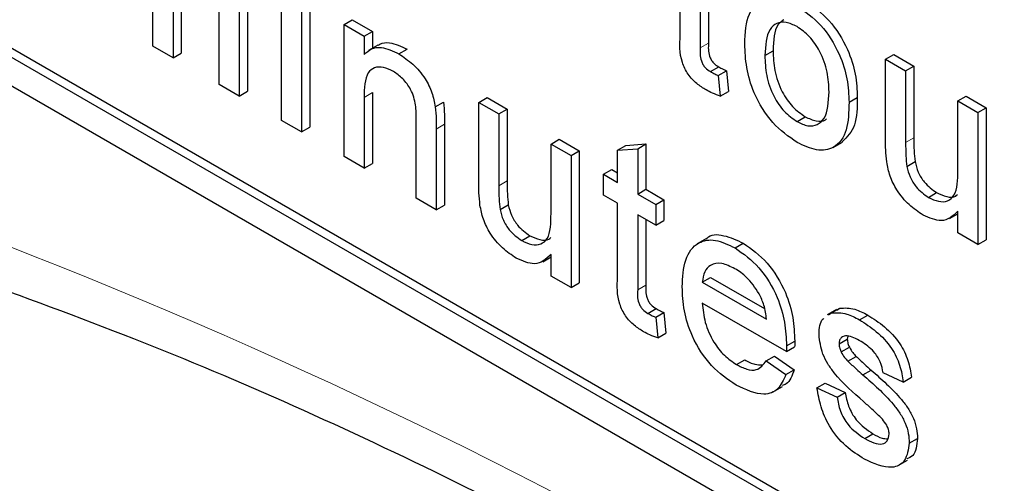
# Paper-space layout 'Blatt2' of a CAD drawing. Header units: millimetres. Extents: x 5 to 418, y 2 to 292.
# Tile 14 of 53: x 101.52 to 104.34, y 184.85 to 186.18. Entities that reach past the tile are written whole.
import ezdxf

# ---------------------------------------------------------------- set-up
doc = ezdxf.new("R2010")
doc.units = ezdxf.units.MM

psp = doc.layouts.new('Blatt2')

# ---------------------------------------------------------------- linework, layer by layer
at = {"color": 7, "linetype": 'Continuous', "lineweight": 25}
for p, q in [((97.651, 188.2047), (109.4361, 181.4013)), ((100.668, 186.5447), (109.4361, 181.483)), ((100.6916, 186.5583), (109.4597, 181.4966)), ((101.8985, 186.1002), (101.8985, 186.3413)), ((103.4078, 186.1307), (103.4078, 186.3428)), ((103.4652, 186.3096), (103.4652, 186.0952)), ((101.9559, 186.2827), (101.9559, 186.0671)), ((101.9795, 186.2963), (101.9795, 186.0807)), ((103.4888, 186.296), (103.4888, 186.1088)), ((102.2664, 185.8879), (102.2664, 186.2658)), ((102.088, 185.9909), (102.088, 186.2246)), ((102.1689, 186.2295), (102.1689, 185.9713)), ((102.3238, 186.2326), (102.3238, 185.8547)), ((102.3474, 186.2462), (102.3474, 185.8683)), ((102.1454, 186.2159), (102.1454, 185.9577)), ((102.4455, 186.1624), (102.4691, 186.176)), ((102.4691, 186.176), (102.5265, 186.1428)), ((102.4455, 185.7845), (102.4455, 186.1624)), ((102.4455, 186.1624), (102.5029, 186.1292)), ((102.5029, 186.1292), (102.5265, 186.1428)), ((102.5265, 186.1428), (102.5265, 186.0941)), ((102.5029, 186.1292), (102.5029, 186.0765)), ((101.9559, 186.0671), (101.8985, 186.1002)), ((101.9559, 186.0671), (101.9795, 186.0807)), ((102.5421, 186.1032), (102.5156, 186.0879)), ((102.6026, 186.0783), (102.6262, 186.0919)), ((103.6501, 186.0738), (103.6736, 186.0875)), ((103.9957, 186.0631), (104.0193, 186.0767)), ((103.9957, 185.8301), (103.9957, 186.0631)), ((103.9957, 186.0631), (104.0531, 186.0299)), ((104.0193, 186.0767), (104.0767, 186.0435)), ((103.4943, 186.0276), (103.5179, 186.0412)), ((103.5169, 186.0163), (103.5404, 186.0299)), ((103.5404, 186.0299), (103.5462, 185.9709)), ((104.0531, 186.0299), (104.0767, 186.0435)), ((104.0531, 186.0299), (104.0531, 185.8244)), ((104.0767, 186.0435), (104.0767, 185.838)), ((103.5169, 186.0163), (103.5226, 185.9573)), ((102.1454, 185.9577), (102.088, 185.9909)), ((102.1454, 185.9577), (102.1689, 185.9713)), ((102.5265, 185.9675), (102.5265, 185.7649)), ((103.5226, 185.9573), (103.5462, 185.9709)), ((102.5029, 185.9539), (102.5029, 185.7513)), ((102.7067, 185.9269), (102.7302, 185.9405)), ((102.8313, 185.9396), (102.8549, 185.9532)), ((102.8313, 185.7067), (102.8313, 185.9396)), ((102.8313, 185.9396), (102.8887, 185.9065)), ((102.8549, 185.9532), (102.9123, 185.9201)), ((103.8912, 185.9397), (103.9148, 185.9533)), ((104.2024, 185.9437), (104.226, 185.9573)), ((104.2024, 185.9437), (104.2598, 185.9106)), ((104.2024, 185.7453), (104.2024, 185.9437)), ((104.226, 185.9573), (104.2834, 185.9242)), ((102.8887, 185.9065), (102.9123, 185.9201)), ((102.9123, 185.9201), (102.9123, 185.7146)), ((104.2598, 185.9106), (104.2834, 185.9242)), ((104.2834, 185.9242), (104.2834, 185.5463)), ((102.3238, 185.8547), (102.2664, 185.8879)), ((102.6522, 185.6651), (102.6522, 185.8908)), ((102.8887, 185.9065), (102.8887, 185.701)), ((103.7421, 185.8846), (103.7657, 185.8982)), ((104.2598, 185.9106), (104.2598, 185.5327)), ((102.3238, 185.8547), (102.3474, 185.8683)), ((102.7096, 185.8632), (102.7096, 185.632)), ((102.7332, 185.8768), (102.7332, 185.6456)), ((103.038, 185.8203), (103.0616, 185.8339)), ((103.0616, 185.8339), (103.119, 185.8008)), ((103.038, 185.8203), (103.0954, 185.7872)), ((103.038, 185.6218), (103.038, 185.8203)), ((103.0954, 185.7872), (103.119, 185.8008)), ((103.119, 185.8008), (103.119, 185.4229)), ((103.2286, 185.8023), (103.2522, 185.8159)), ((103.2286, 185.8023), (103.2861, 185.8068)), ((103.2286, 185.7103), (103.2286, 185.8023)), ((103.2522, 185.8159), (103.3096, 185.8204)), ((103.2861, 185.8068), (103.3096, 185.8204)), ((103.2861, 185.8068), (103.2861, 185.6771)), ((103.3096, 185.8204), (103.3096, 185.6907)), ((103.8456, 185.8104), (103.8722, 185.8257)), ((102.5029, 185.7513), (102.4455, 185.7845)), ((103.0954, 185.7872), (103.0954, 185.4093)), ((102.5029, 185.7513), (102.5265, 185.7649)), ((103.1885, 185.7335), (103.212, 185.7471)), ((103.212, 185.7471), (103.2286, 185.7375)), ((104.0564, 185.7562), (104.08, 185.7698)), ((103.1885, 185.6738), (103.1885, 185.7335)), ((103.1885, 185.7335), (103.2286, 185.7103)), ((103.2861, 185.6771), (103.3096, 185.6907)), ((103.3096, 185.6907), (103.3613, 185.6609)), ((102.7096, 185.632), (102.6522, 185.6651)), ((103.2286, 185.6506), (103.1885, 185.6738)), ((103.2861, 185.6771), (103.3377, 185.6473)), ((103.3377, 185.6473), (103.3613, 185.6609)), ((103.3613, 185.6609), (103.3613, 185.6012)), ((104.1183, 185.6674), (104.1419, 185.681)), ((102.7096, 185.632), (102.7332, 185.6456)), ((102.8921, 185.6327), (102.9156, 185.6463)), ((103.2286, 185.4385), (103.2286, 185.6506)), ((103.3377, 185.6473), (103.3377, 185.5876)), ((103.3377, 185.5876), (103.2861, 185.6175)), ((103.2861, 185.6175), (103.2861, 185.403)), ((103.3096, 185.6038), (103.3096, 185.4166)), ((103.3377, 185.5876), (103.3613, 185.6012)), ((104.1785, 185.6068), (104.2024, 185.6206)), ((104.2024, 185.5658), (104.2024, 185.6276)), ((102.954, 185.544), (102.9775, 185.5576)), ((103.4826, 185.5494), (103.4561, 185.5341)), ((104.2598, 185.5327), (104.2024, 185.5658)), ((104.2598, 185.5327), (104.2834, 185.5463)), ((103.5648, 185.5229), (103.5883, 185.5365)), ((103.0141, 185.4834), (103.038, 185.4972)), ((103.038, 185.4424), (103.038, 185.5041)), ((103.0954, 185.4093), (103.038, 185.4424)), ((103.4709, 185.4245), (103.4945, 185.4381)), ((103.4945, 185.4381), (103.6492, 185.3489)), ((103.0954, 185.4093), (103.119, 185.4229)), ((103.4709, 185.4245), (103.6547, 185.3185)), ((103.3152, 185.3354), (103.3388, 185.349)), ((103.7118, 185.2258), (103.4709, 185.3649)), ((103.8411, 185.3368), (103.8646, 185.3504)), ((103.8562, 185.3444), (103.8646, 185.3504)), ((103.3377, 185.3241), (103.3613, 185.3377)), ((103.3377, 185.3241), (103.3435, 185.2651)), ((103.3613, 185.3377), (103.367, 185.2787)), ((103.8549, 185.3465), (103.8284, 185.3312)), ((103.8327, 185.3308), (103.8411, 185.3368)), ((103.9212, 185.3171), (103.9447, 185.3307)), ((103.3435, 185.2651), (103.367, 185.2787)), ((103.8874, 185.27), (103.8861, 185.2617)), ((103.7118, 185.2258), (103.7354, 185.2394)), ((103.7121, 185.2427), (103.7356, 185.2563)), ((103.8625, 185.2481), (103.8861, 185.2617)), ((103.8685, 185.2249), (103.8921, 185.2385)), ((103.654, 185.1995), (103.6776, 185.2131)), ((103.6776, 185.2131), (103.7338, 185.174)), ((103.8874, 185.1988), (103.911, 185.2124)), ((103.5687, 185.1891), (103.5923, 185.2027)), ((103.654, 185.1995), (103.7103, 185.1604)), ((103.7103, 185.1604), (103.7338, 185.174)), ((103.9309, 185.1592), (103.9544, 185.1728)), ((104.0462, 185.1388), (103.9888, 185.1654)), ((104.0462, 185.1388), (104.0698, 185.1524)), ((103.6742, 185.1108), (103.7007, 185.1261)), ((103.7993, 185.1222), (103.8229, 185.1358)), ((103.7993, 185.1222), (103.8568, 185.0957)), ((103.8229, 185.1358), (103.8803, 185.1093)), ((103.8568, 185.0957), (103.8803, 185.1093)), ((103.9359, 184.9771), (103.9595, 184.9907)), ((104.0635, 184.964), (104.087, 184.9776)), ((104.032, 184.8996), (104.0585, 184.9149))]:
    psp.add_line(p, q, dxfattribs=at)
at = {"color": 7, "linetype": 'Continuous', "lineweight": 18}
for p, q in [((103.4652, 186.0952), (103.4888, 186.1088)), ((102.5029, 185.9539), (102.5265, 185.9675)), ((102.7096, 185.8632), (102.7332, 185.8768)), ((104.0531, 185.8244), (104.0767, 185.838)), ((102.8887, 185.701), (102.9123, 185.7146)), ((103.2861, 185.403), (103.3096, 185.4166))]:
    psp.add_line(p, q, dxfattribs=at)
psp.add_arc((95.7093, 170.6655), 15.9449, 50.30384, 69.70154, dxfattribs=at)
at = {"color": 7, "linetype": 'Continuous', "lineweight": 25}
for points, knots in [([(103.5927, 186.1068), (103.5939, 186.1385), (103.5962, 186.1951), (103.628, 186.221), (103.6419, 186.2324)], [0, 0, 0, 0, 0.560963, 1, 1, 1, 1]), ([(103.7657, 186.2297), (103.7892, 186.2131), (103.8362, 186.18), (103.8874, 186.0975), (103.9119, 186.0188), (103.9138, 185.9752), (103.9148, 185.9533)], [0, 0, 0, 0, 0.279556, 0.5586, 0.778991, 1, 1, 1, 1]), ([(103.7421, 186.2161), (103.7656, 186.1995), (103.8127, 186.1664), (103.8638, 186.0839), (103.8883, 186.0052), (103.8902, 185.9616), (103.8912, 185.9397)], [0, 0, 0, 0, 0.279556, 0.5586, 0.778991, 1, 1, 1, 1]), ([(103.7421, 186.1564), (103.7316, 186.1614), (103.7105, 186.1715), (103.6831, 186.1676), (103.6541, 186.1424), (103.6517, 186.1021), (103.6501, 186.0738)], [0, 0, 0, 0, 0.187137, 0.374025, 0.561097, 1, 1, 1, 1]), ([(103.7041, 186.1756), (103.6984, 186.1716), (103.6762, 186.1557), (103.6747, 186.1166), (103.6736, 186.0875)], [0, 0, 0, 0, 0.254643, 1, 1, 1, 1]), ([(103.8338, 185.9697), (103.8331, 185.9882), (103.8317, 186.0249), (103.8115, 186.0823), (103.7788, 186.1306), (103.7544, 186.1478), (103.7421, 186.1564)], [0, 0, 0, 0, 0.2810641, 0.5603164, 0.7801741, 1, 1, 1, 1]), ([(102.5428, 186.1022), (102.5445, 186.1035), (102.5532, 186.1106), (102.581, 186.1127), (102.609, 186.0998), (102.6262, 186.0919)], [0, 0, 0, 0, 0.08724, 0.442807, 1, 1, 1, 1]), ([(103.4821, 185.975), (103.4731, 185.9806), (103.4551, 185.9917), (103.4292, 186.0187), (103.4044, 186.0709), (103.4064, 186.106), (103.4078, 186.1307)], [0, 0, 0, 0, 0.187433, 0.373821, 0.559462, 1, 1, 1, 1]), ([(103.4888, 186.1088), (103.488, 186.0968), (103.4871, 186.0817), (103.496, 186.0615), (103.5047, 186.0495), (103.5126, 186.0445), (103.5179, 186.0412)], [0, 0, 0, 0, 0.499596, 0.625239, 0.750354, 1, 1, 1, 1]), ([(102.5029, 186.0765), (102.5096, 186.0826), (102.5231, 186.0948), (102.5571, 186.0998), (102.5853, 186.0864), (102.6026, 186.0783)], [0, 0, 0, 0, 0.280554, 0.560815, 1, 1, 1, 1]), ([(103.4652, 186.0952), (103.4645, 186.0832), (103.4636, 186.0681), (103.4725, 186.0479), (103.4812, 186.0359), (103.4891, 186.0309), (103.4943, 186.0276)], [0, 0, 0, 0, 0.499596, 0.625239, 0.750354, 1, 1, 1, 1]), ([(103.7421, 185.8249), (103.7181, 185.8417), (103.6701, 185.8753), (103.618, 185.9602), (103.5954, 186.0402), (103.5936, 186.0846), (103.5927, 186.1068)], [0, 0, 0, 0, 0.279616, 0.558371, 0.778858, 1, 1, 1, 1]), ([(103.6736, 186.0875), (103.6743, 186.0688), (103.6757, 186.0317), (103.695, 185.9732), (103.7284, 185.9243), (103.7533, 185.9069), (103.7657, 185.8982)], [0, 0, 0, 0, 0.2811293, 0.560384, 0.7801589, 1, 1, 1, 1]), ([(102.6026, 186.0783), (102.6159, 186.0693), (102.6426, 186.0514), (102.6771, 186.0116), (102.6986, 185.9669), (102.704, 185.9402), (102.7067, 185.9269)], [0, 0, 0, 0, 0.280216, 0.559971, 0.779636, 1, 1, 1, 1]), ([(103.6501, 186.0738), (103.6508, 186.0552), (103.6521, 186.0181), (103.6714, 185.9596), (103.7049, 185.9107), (103.7297, 185.8933), (103.7421, 185.8846)], [0, 0, 0, 0, 0.2811293, 0.560384, 0.7801589, 1, 1, 1, 1]), ([(102.5866, 186.0279), (102.577, 186.0325), (102.5578, 186.0417), (102.5318, 186.0408), (102.5044, 186.0185), (102.5035, 185.9806), (102.5029, 185.9539)], [0, 0, 0, 0, 0.1872728, 0.3743615, 0.56054, 1, 1, 1, 1]), ([(102.6522, 185.8908), (102.6521, 185.9042), (102.6519, 185.9309), (102.6402, 185.9744), (102.614, 186.0093), (102.5957, 186.0217), (102.5866, 186.0279)], [0, 0, 0, 0, 0.28168, 0.559785, 0.779587, 1, 1, 1, 1]), ([(103.4943, 186.0276), (103.4986, 186.0253), (103.5061, 186.0213), (103.5136, 186.0178), (103.5169, 186.0163)], [0, 0, 0, 0, 0.559965, 1, 1, 1, 1]), ([(103.5179, 186.0412), (103.5221, 186.0389), (103.5297, 186.0349), (103.5371, 186.0314), (103.5404, 186.0299)], [0, 0, 0, 0, 0.559965, 1, 1, 1, 1]), ([(103.5226, 185.9573), (103.5151, 185.9599), (103.5017, 185.9646), (103.4881, 185.9718), (103.4821, 185.975)], [0, 0, 0, 0, 0.560078, 1, 1, 1, 1]), ([(103.7421, 185.8846), (103.7527, 185.8795), (103.774, 185.8695), (103.8013, 185.8742), (103.8301, 185.9003), (103.8323, 185.9411), (103.8338, 185.9697)], [0, 0, 0, 0, 0.187044, 0.373945, 0.560983, 1, 1, 1, 1]), ([(102.7302, 185.9405), (102.7313, 185.9283), (102.7332, 185.9067), (102.7332, 185.8859), (102.7332, 185.8768)], [0, 0, 0, 0, 0.559791, 1, 1, 1, 1]), ([(103.8912, 185.9397), (103.8904, 185.912), (103.8888, 185.8568), (103.8538, 185.8062), (103.7993, 185.7985), (103.7612, 185.8161), (103.7421, 185.8249)], [0, 0, 0, 0, 0.281033, 0.559513, 0.779602, 1, 1, 1, 1]), ([(103.9148, 185.9533), (103.9144, 185.9248), (103.9138, 185.8693), (103.8853, 185.8406), (103.8715, 185.8266)], [0, 0, 0, 0, 0.512915, 1, 1, 1, 1]), ([(102.7067, 185.9269), (102.7077, 185.9147), (102.7096, 185.893), (102.7096, 185.8723), (102.7096, 185.8632)], [0, 0, 0, 0, 0.559791, 1, 1, 1, 1]), ([(103.7657, 185.8982), (103.7761, 185.8934), (103.7971, 185.8837), (103.8184, 185.8847), (103.8256, 185.8917), (103.8266, 185.8926)], [0, 0, 0, 0, 0.465388, 0.930416, 1, 1, 1, 1]), ([(103.9989, 185.7688), (103.9978, 185.7805), (103.9957, 185.8014), (103.9957, 185.8213), (103.9957, 185.8301)], [0, 0, 0, 0, 0.5598387, 1, 1, 1, 1]), ([(104.0767, 185.838), (104.0766, 185.8256), (104.0766, 185.8035), (104.079, 185.7801), (104.08, 185.7698)], [0, 0, 0, 0, 0.560241, 1, 1, 1, 1]), ([(104.0531, 185.8244), (104.0531, 185.812), (104.053, 185.7898), (104.0554, 185.7665), (104.0564, 185.7562)], [0, 0, 0, 0, 0.560241, 1, 1, 1, 1]), ([(104.1029, 185.6166), (104.0895, 185.6257), (104.0628, 185.644), (104.0287, 185.6841), (104.0068, 185.7287), (104.0015, 185.7554), (103.9989, 185.7688)], [0, 0, 0, 0, 0.280286, 0.560186, 0.779607, 1, 1, 1, 1]), ([(104.0564, 185.7562), (104.059, 185.7461), (104.0641, 185.726), (104.0857, 185.6907), (104.106, 185.6762), (104.1183, 185.6674)], [0, 0, 0, 0, 0.2808637, 0.561194, 1, 1, 1, 1]), ([(104.08, 185.7698), (104.0825, 185.7597), (104.0876, 185.7396), (104.1092, 185.7043), (104.1295, 185.6898), (104.1419, 185.681)], [0, 0, 0, 0, 0.2808637, 0.561194, 1, 1, 1, 1]), ([(104.1183, 185.6674), (104.1281, 185.6629), (104.1477, 185.6538), (104.1741, 185.6553), (104.2017, 185.6788), (104.2021, 185.7178), (104.2024, 185.7453)], [0, 0, 0, 0, 0.187111, 0.374253, 0.560834, 1, 1, 1, 1]), ([(102.9123, 185.7146), (102.9123, 185.7022), (102.9122, 185.68), (102.9146, 185.6566), (102.9156, 185.6463)], [0, 0, 0, 0, 0.560241, 1, 1, 1, 1]), ([(102.8346, 185.6453), (102.8334, 185.6571), (102.8313, 185.678), (102.8313, 185.6979), (102.8313, 185.7067)], [0, 0, 0, 0, 0.559839, 1, 1, 1, 1]), ([(102.8887, 185.701), (102.8887, 185.6886), (102.8886, 185.6664), (102.891, 185.643), (102.8921, 185.6327)], [0, 0, 0, 0, 0.560241, 1, 1, 1, 1]), ([(104.1419, 185.681), (104.1516, 185.6767), (104.1709, 185.668), (104.1924, 185.6669), (104.1999, 185.6741), (104.2015, 185.6756)], [0, 0, 0, 0, 0.440223, 0.880518, 1, 1, 1, 1]), ([(102.9385, 185.4932), (102.9252, 185.5023), (102.8984, 185.5205), (102.8643, 185.5606), (102.8424, 185.6053), (102.8372, 185.632), (102.8346, 185.6453)], [0, 0, 0, 0, 0.280286, 0.560186, 0.779607, 1, 1, 1, 1]), ([(102.8921, 185.6327), (102.8946, 185.6227), (102.8997, 185.6026), (102.9213, 185.5673), (102.9416, 185.5528), (102.954, 185.544)], [0, 0, 0, 0, 0.280864, 0.561194, 1, 1, 1, 1]), ([(102.9156, 185.6463), (102.9182, 185.6363), (102.9233, 185.6162), (102.9449, 185.5809), (102.9652, 185.5664), (102.9775, 185.5576)], [0, 0, 0, 0, 0.280864, 0.561194, 1, 1, 1, 1]), ([(102.954, 185.544), (102.9638, 185.5395), (102.9833, 185.5304), (103.0097, 185.5319), (103.0373, 185.5554), (103.0377, 185.5944), (103.038, 185.6218)], [0, 0, 0, 0, 0.187111, 0.374253, 0.560834, 1, 1, 1, 1]), ([(104.2024, 185.6276), (104.188, 185.6143), (104.1624, 185.5906), (104.1211, 185.6087), (104.1029, 185.6166)], [0, 0, 0, 0, 0.559466, 1, 1, 1, 1]), ([(102.9775, 185.5576), (102.9872, 185.5533), (103.0065, 185.5446), (103.028, 185.5435), (103.0355, 185.5507), (103.0371, 185.5522)], [0, 0, 0, 0, 0.440223, 0.880518, 1, 1, 1, 1]), ([(103.4135, 185.4114), (103.4149, 185.4386), (103.4178, 185.4929), (103.454, 185.5409), (103.5076, 185.5503), (103.5457, 185.532), (103.5648, 185.5229)], [0, 0, 0, 0, 0.280748, 0.559775, 0.779666, 1, 1, 1, 1]), ([(103.4832, 185.5487), (103.4837, 185.5493), (103.4939, 185.563), (103.5327, 185.5618), (103.5698, 185.5449), (103.5883, 185.5365)], [0, 0, 0, 0, 0.024421, 0.511721, 1, 1, 1, 1]), ([(103.5648, 185.5229), (103.5885, 185.506), (103.636, 185.4722), (103.6866, 185.3877), (103.7092, 185.3086), (103.7111, 185.2647), (103.7121, 185.2427)], [0, 0, 0, 0, 0.279366, 0.558398, 0.778885, 1, 1, 1, 1]), ([(103.5883, 185.5365), (103.6121, 185.5196), (103.6596, 185.4858), (103.7101, 185.4013), (103.7328, 185.3222), (103.7347, 185.2783), (103.7356, 185.2563)], [0, 0, 0, 0, 0.279366, 0.558398, 0.778885, 1, 1, 1, 1]), ([(103.038, 185.5041), (103.0237, 185.4909), (102.998, 185.4672), (102.9567, 185.4852), (102.9385, 185.4932)], [0, 0, 0, 0, 0.559466, 1, 1, 1, 1]), ([(103.5645, 185.4633), (103.5517, 185.4695), (103.5261, 185.4818), (103.4952, 185.4767), (103.4756, 185.4565), (103.4725, 185.4352), (103.4709, 185.4245)], [0, 0, 0, 0, 0.28019, 0.559728, 0.779642, 1, 1, 1, 1]), ([(103.6336, 185.3918), (103.6222, 185.4088), (103.6017, 185.4393), (103.5759, 185.456), (103.5645, 185.4633)], [0, 0, 0, 0, 0.558512, 1, 1, 1, 1]), ([(101.3665, 185.4416), (101.525, 185.3838), (101.986, 185.2159), (102.7607, 184.8682), (103.6883, 184.3713), (104.6175, 183.7868), (105.362, 183.2534), (105.7937, 182.9109), (105.9202, 182.8106)], [0, 0, 0, 0, 0.106109, 0.308603, 0.511101, 0.713584, 0.916095, 1, 1, 1, 1]), ([(103.303, 185.2828), (103.294, 185.2884), (103.276, 185.2995), (103.2501, 185.3265), (103.2253, 185.3787), (103.2273, 185.4138), (103.2286, 185.4385)], [0, 0, 0, 0, 0.187433, 0.373821, 0.559462, 1, 1, 1, 1]), ([(103.3096, 185.4166), (103.3089, 185.4046), (103.308, 185.3895), (103.3169, 185.3693), (103.3256, 185.3573), (103.3335, 185.3523), (103.3388, 185.349)], [0, 0, 0, 0, 0.499596, 0.625239, 0.750354, 1, 1, 1, 1]), ([(103.5678, 185.1299), (103.5436, 185.1464), (103.4953, 185.1793), (103.4413, 185.2633), (103.4165, 185.3442), (103.4145, 185.389), (103.4135, 185.4114)], [0, 0, 0, 0, 0.279952, 0.558661, 0.778994, 1, 1, 1, 1]), ([(103.2861, 185.403), (103.2853, 185.391), (103.2844, 185.3759), (103.2933, 185.3557), (103.302, 185.3437), (103.3099, 185.3387), (103.3152, 185.3354)], [0, 0, 0, 0, 0.499596, 0.625239, 0.750354, 1, 1, 1, 1]), ([(103.6547, 185.3185), (103.6532, 185.332), (103.6505, 185.356), (103.6387, 185.3808), (103.6336, 185.3918)], [0, 0, 0, 0, 0.560674, 1, 1, 1, 1]), ([(103.3388, 185.349), (103.343, 185.3467), (103.3505, 185.3427), (103.358, 185.3392), (103.3613, 185.3377)], [0, 0, 0, 0, 0.559965, 1, 1, 1, 1]), ([(103.4709, 185.3649), (103.4727, 185.3467), (103.4762, 185.3105), (103.5002, 185.2557), (103.5336, 185.2127), (103.557, 185.197), (103.5687, 185.1891)], [0, 0, 0, 0, 0.280633, 0.559687, 0.779661, 1, 1, 1, 1]), ([(103.8646, 185.3504), (103.8787, 185.351), (103.9038, 185.352), (103.9322, 185.3372), (103.9447, 185.3307)], [0, 0, 0, 0, 0.558938, 1, 1, 1, 1]), ([(103.3152, 185.3354), (103.3194, 185.3331), (103.3269, 185.3291), (103.3344, 185.3256), (103.3377, 185.3241)], [0, 0, 0, 0, 0.559965, 1, 1, 1, 1]), ([(103.8051, 185.2745), (103.806, 185.293), (103.807, 185.3127), (103.8181, 185.3203), (103.8187, 185.3207)], [0, 0, 0, 0, 0.941621, 1, 1, 1, 1]), ([(103.8411, 185.3368), (103.8551, 185.3374), (103.8803, 185.3384), (103.9087, 185.3236), (103.9212, 185.3171)], [0, 0, 0, 0, 0.558938, 1, 1, 1, 1]), ([(103.9447, 185.3307), (103.9608, 185.3203), (103.9929, 185.2996), (104.0359, 185.2545), (104.0623, 185.2), (104.0673, 185.1683), (104.0698, 185.1524)], [0, 0, 0, 0, 0.2807369, 0.5604275, 0.7794497, 1, 1, 1, 1]), ([(103.9212, 185.3171), (103.9372, 185.3067), (103.9693, 185.286), (104.0124, 185.2409), (104.0388, 185.1864), (104.0437, 185.1547), (104.0462, 185.1388)], [0, 0, 0, 0, 0.2807369, 0.5604275, 0.7794497, 1, 1, 1, 1]), ([(103.3435, 185.2651), (103.336, 185.2677), (103.3226, 185.2724), (103.309, 185.2796), (103.303, 185.2828)], [0, 0, 0, 0, 0.560078, 1, 1, 1, 1]), ([(103.9325, 185.0828), (103.9033, 185.1081), (103.8669, 185.1399), (103.8298, 185.1902), (103.8105, 185.2283), (103.8072, 185.2561), (103.8051, 185.2745)], [0, 0, 0, 0, 0.501321, 0.626592, 0.751817, 1, 1, 1, 1]), ([(103.9254, 185.255), (103.9115, 185.2627), (103.8906, 185.2742), (103.8708, 185.2687), (103.8634, 185.2594), (103.8628, 185.2519), (103.8625, 185.2481)], [0, 0, 0, 0, 0.49977, 0.749095, 0.874592, 1, 1, 1, 1]), ([(103.7121, 185.2427), (103.712, 185.2395), (103.712, 185.2339), (103.7119, 185.2283), (103.7118, 185.2258)], [0, 0, 0, 0, 0.559999, 1, 1, 1, 1]), ([(103.7356, 185.2563), (103.7356, 185.2531), (103.7355, 185.2475), (103.7354, 185.2419), (103.7354, 185.2394)], [0, 0, 0, 0, 0.559999, 1, 1, 1, 1]), ([(103.8625, 185.2481), (103.8628, 185.2439), (103.8634, 185.2363), (103.867, 185.2284), (103.8685, 185.2249)], [0, 0, 0, 0, 0.5592363, 1, 1, 1, 1]), ([(103.8861, 185.2617), (103.8864, 185.2575), (103.887, 185.25), (103.8905, 185.242), (103.8921, 185.2385)], [0, 0, 0, 0, 0.5592363, 1, 1, 1, 1]), ([(103.8921, 185.2385), (103.8952, 185.2331), (103.9007, 185.2235), (103.9079, 185.2158), (103.911, 185.2124)], [0, 0, 0, 0, 0.559084, 1, 1, 1, 1]), ([(103.9888, 185.1654), (103.9868, 185.1757), (103.9827, 185.1963), (103.9593, 185.2327), (103.9383, 185.2466), (103.9254, 185.255)], [0, 0, 0, 0, 0.2803044, 0.560237, 1, 1, 1, 1]), ([(103.8685, 185.2249), (103.8716, 185.2195), (103.8771, 185.2099), (103.8843, 185.2022), (103.8874, 185.1988)], [0, 0, 0, 0, 0.559084, 1, 1, 1, 1]), ([(103.911, 185.2124), (103.9191, 185.2049), (103.9335, 185.1915), (103.948, 185.1785), (103.9544, 185.1728)], [0, 0, 0, 0, 0.559965, 1, 1, 1, 1]), ([(103.5687, 185.1891), (103.5786, 185.184), (103.5984, 185.1739), (103.6322, 185.1708), (103.6458, 185.1886), (103.654, 185.1995)], [0, 0, 0, 0, 0.281282, 0.561906, 1, 1, 1, 1]), ([(103.5923, 185.2027), (103.6023, 185.1972), (103.6197, 185.1878), (103.6349, 185.1882), (103.6413, 185.1884)], [0, 0, 0, 0, 0.5808269, 1, 1, 1, 1]), ([(103.8874, 185.1988), (103.8955, 185.1913), (103.9099, 185.1779), (103.9245, 185.1649), (103.9309, 185.1592)], [0, 0, 0, 0, 0.559965, 1, 1, 1, 1]), ([(103.7103, 185.1604), (103.7038, 185.1453), (103.6909, 185.1151), (103.6408, 185.0958), (103.5955, 185.117), (103.5678, 185.1299)], [0, 0, 0, 0, 0.280613, 0.560833, 1, 1, 1, 1]), ([(103.7338, 185.174), (103.7283, 185.1573), (103.7211, 185.1358), (103.7032, 185.1302), (103.6992, 185.129)], [0, 0, 0, 0, 0.776004, 1, 1, 1, 1]), ([(103.9309, 185.1592), (103.9607, 185.1332), (103.9979, 185.1007), (104.0372, 185.0502), (104.0527, 185.0213), (104.0621, 184.9912), (104.063, 184.9731), (104.0635, 184.964)], [0, 0, 0, 0, 0.500446, 0.625396, 0.750274, 0.875069, 1, 1, 1, 1]), ([(103.9544, 185.1728), (103.9842, 185.1468), (104.0215, 185.1143), (104.0608, 185.0638), (104.0762, 185.0349), (104.0857, 185.0048), (104.0866, 184.9867), (104.087, 184.9776)], [0, 0, 0, 0, 0.500446, 0.625396, 0.750274, 0.875069, 1, 1, 1, 1]), ([(103.9353, 184.9178), (103.9171, 184.9293), (103.881, 184.9521), (103.8346, 185.0076), (103.8087, 185.0687), (103.8025, 185.1044), (103.7993, 185.1222)], [0, 0, 0, 0, 0.280739, 0.559297, 0.779311, 1, 1, 1, 1]), ([(103.8568, 185.0957), (103.8591, 185.0825), (103.8637, 185.056), (103.8915, 185.007), (103.9191, 184.9885), (103.9359, 184.9771)], [0, 0, 0, 0, 0.281314, 0.561069, 1, 1, 1, 1]), ([(103.8803, 185.1093), (103.8826, 185.0961), (103.8872, 185.0696), (103.9151, 185.0206), (103.9426, 185.0021), (103.9595, 184.9907)], [0, 0, 0, 0, 0.281314, 0.561069, 1, 1, 1, 1]), ([(103.9864, 185.0323), (103.9765, 185.0422), (103.9588, 185.0599), (103.9405, 185.0758), (103.9325, 185.0828)], [0, 0, 0, 0, 0.559788, 1, 1, 1, 1]), ([(104.006, 184.9904), (104.0057, 184.9944), (104.005, 185.0023), (103.9981, 185.0177), (103.9908, 185.0267), (103.9864, 185.0323)], [0, 0, 0, 0, 0.279757, 0.559839, 1, 1, 1, 1]), ([(103.9359, 184.9771), (103.9447, 184.9724), (103.9622, 184.963), (103.9854, 184.9596), (104.0025, 184.9686), (104.0048, 184.9831), (104.006, 184.9904)], [0, 0, 0, 0, 0.281188, 0.560952, 0.781095, 1, 1, 1, 1]), ([(103.9595, 184.9907), (103.9683, 184.9856), (103.9832, 184.9771), (103.9967, 184.9767), (104.0021, 184.9765)], [0, 0, 0, 0, 0.596492, 1, 1, 1, 1]), ([(104.0635, 184.964), (104.0607, 184.9457), (104.0552, 184.9092), (104.0071, 184.8853), (103.9625, 184.9055), (103.9353, 184.9178)], [0, 0, 0, 0, 0.279926, 0.560038, 1, 1, 1, 1]), ([(104.087, 184.9776), (104.0851, 184.958), (104.0822, 184.9291), (104.0625, 184.9215), (104.0561, 184.919)], [0, 0, 0, 0, 0.679034, 1, 1, 1, 1])]:
    psp.add_open_spline(points, degree=3, knots=knots, dxfattribs=at)

doc.saveas('drawing.dxf')
